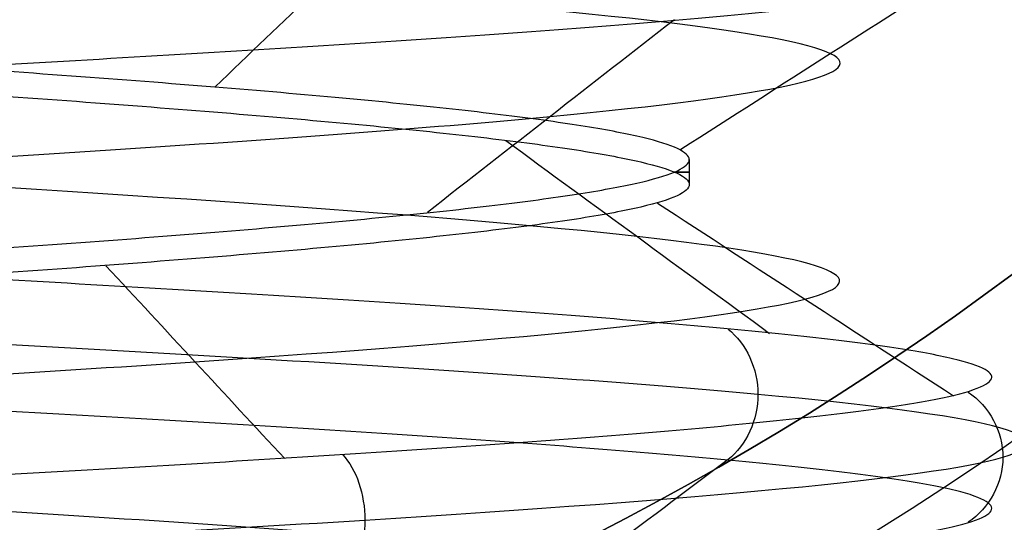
# Model space of a CAD drawing. Header units: centimetres. Extents: x -2.4 to 2.4, y -10.6 to 3.6.
# Tile 40 of 56: x 0.1111 to 0.2565, y -0.2818 to -0.2075. Entities that reach past the tile are written whole.
import ezdxf

# ---------------------------------------------------------------- set-up
doc = ezdxf.new("R2010")
doc.units = ezdxf.units.CM
doc.layers.add('Default', color=7, linetype='Continuous', true_color=0x000000)

msp = doc.modelspace()

# ---------------------------------------------------------------- linework, layer by layer
at = {"layer": 'Default'}
msp.add_line((0.2099999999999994, -0.228162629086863, 12.8), (0.2099999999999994, -0.2318373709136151, 12.8), dxfattribs=at)
at = {"layer": 'Default', "extrusion": (0, 0, -1)}
for centre, radius, start, end in [((4.288504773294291e-16, 4.288504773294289e-16), 2.149999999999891, 315, 135), ((-1.256073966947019e-16, -2.144252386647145e-16, -0.18), 1.899999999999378, 315, 135), ((-8.881784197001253e-17, 8.881784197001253e-17, -0.5), 1.749999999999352, 45.00000000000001, 225), ((0, 0.05, -13.68), 1.74, 90.00000000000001, 270), ((0, 0.04999999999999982, -13.7), 1.72, 90.00000000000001, 270), ((0, 0.05, -12.451744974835), 1.566764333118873, 90, 251.9193094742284), ((-2.564176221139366e-15, -2.564176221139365e-15, -0.45), 2.240000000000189, 134.9999999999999, 315.0000000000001), ((0, 0.05, -10.9), 1.525, 90, 270), ((0, 0.05, -11.37), 1.525, 90.00000000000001, 270), ((0, 0.05, -11.41), 1.530287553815, 179.7200707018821, 83.95881870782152), ((-3.03243080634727e-16, -1.256073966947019e-16), 2.149999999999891, 135, 315), ((-3.03243080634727e-16, -1.256073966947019e-16, -0.18), 2.149999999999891, 135, 315), ((2.254026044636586e-09, 0.05000001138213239, -13.5), 1.433589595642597, 90.4311542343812, 250.0783542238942), ((0, 0.05, -9.822057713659), 1.355, 90, 270), ((-2.19646523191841e-13, -2.19735341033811e-13), 1.400000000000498, 96.40271283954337, 353.5972871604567), ((-2.19646523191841e-13, -2.19468887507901e-13, -1), 1.400000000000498, 96.40271283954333, 353.5972871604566), ((-3.552713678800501e-16, 0.05000000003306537, -11.4), 1.3488350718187, 96.81251619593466, 359.6984182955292), ((0, 0.05, -11.42), 1.328835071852, 96.86351363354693, 359.6984182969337), ((-1.25607396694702e-16, -3.920609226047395e-16, -0.18), 1.899999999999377, 135, 315), ((8.881784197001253e-17, -8.881784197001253e-17, -0.5), 1.749999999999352, 225, 45), ((0, 0.1, -11.7), 0.4306862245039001, 90, 269.9999999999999), ((1.776356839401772e-16, 0.04999999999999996, -11.38), 1.515, 179.9999999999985, 359.9999999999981), ((0, 0.05, -11.275), 1.515, 180, 0), ((-8.881784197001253e-17, 0.05, -10.94414213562), 1.390857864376, 180, 0), ((-1.776356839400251e-16, 0.05, -11.13), 1.385, 180, 0), ((0, 0.05, -11.044142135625), 1.385, 180, 0), ((3.496758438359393e-13, 0.05, -11.56), 1.352903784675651, 180, 359.9999999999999), ((0, 0.05, -11.55652703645), 1.352599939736, 180, 0), ((8.881784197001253e-17, 0.05, -9.9), 1.334004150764, 180, 0), ((8.881784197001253e-17, 0.05, -11.58), 1.332903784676, 180, 0), ((0, 0.05, -11.58), 1.332903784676, 180, 359.9999999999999), ((0, 0.05, -10.03737387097), 1.27, 180, 0), ((8.881784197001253e-17, 0.05, -10.41), 1.27, 180, 0), ((0, 0.05, -10.45), 1.23, 180, 0), ((0, 0.05, -11.76), 1.23, 180, 0), ((0, 0.05, -11.68), 1.23, 180, 0), ((8.881784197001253e-17, 0.05, -11.78), 1.21, 180, 0), ((0, 0.05, -11.97), 1.146900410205, 180, 0), ((0, 0.05, -11.97), 1.146900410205, 180, 359.9999999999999), ((0, 0.05, -11.95711990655), 1.110093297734, 180, 0), ((0, 0.05, -10.45), 1.09501037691, 180, 359.9999999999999), ((2.385797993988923e-29, 0.04999999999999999, -11.78), 1.07164019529, 180, 359.9999999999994), ((0, 0.05, -11.78), 1.07164019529, 180, 359.9999999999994), ((0, 0.05, -11.78), 1.056402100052, 180, 359.9999999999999), ((0, 0.05, -11.8), 1.05164019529, 180, 359.9999999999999), ((0, 0.05, -11.76711990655), 1.037712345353, 180, 0), ((0, 0.05, -10.64190116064), 0.9901536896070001, 180, 0), ((0, 0.05, -11.21), 0.96, 180, 0), ((0, 0.05, -11.01145561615), 0.96, 180, 0), ((0, 0.05, -11.25), 0.9199999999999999, 180, 0), ((0, 0.05, -11.3657601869), 0.8848134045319, 180, 0), ((8.881784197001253e-17, 0.05, -11.34), 0.8474338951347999, 180, 0), ((0, 0.05, -11.34), 0.8474338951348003, 180, 0), ((8.881784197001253e-17, 0.05, -11.34), 0.8349999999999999, 180, 0), ((0, 0.05, -11.305), 0.835, 180, 0), ((-1.776356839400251e-16, -3.51976454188e-15, -11.37), 1.735, 180, 0), ((7.8133318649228e-33, -3.529390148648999e-15, -11.4), 1.705, 180, 0), ((-8.996141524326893e-31, -1.577721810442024e-31, -0.4), 1.705, 180.0000000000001, 5.301865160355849e-30), ((-6.457299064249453e-34, -1.844908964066e-15, -6.15), 1.55, 180, 0), ((-6.368046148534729e-18, 3.004263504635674e-14, -8.4), 1.350000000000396, 184.6843722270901, 355.31562777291), ((1.819441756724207e-18, 2.968736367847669e-14, -9.200000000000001), 1.350000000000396, 184.68437222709, 355.31562777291), ((1.169797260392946e-16, -5.027089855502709e-14, -9.208327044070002), 1.345192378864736, 190.2697526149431, 349.7302473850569)]:
    msp.add_arc(centre, radius, start, end, dxfattribs=at)
at = {"layer": 'Default'}
for centre, radius, start, end in [((-1.753237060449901e-15, 1.930872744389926e-15, 0.45), 2.240000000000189, 44.99999999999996, 225.0000000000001), ((-1.79529310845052e-15, 1.884110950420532e-15), 2.240000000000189, 44.99999999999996, 225.0000000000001), ((0, 0, 0.225), 2.24, 45, 225), ((-3.400326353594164e-16, 3.400326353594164e-16, 0.5), 2.190000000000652, 45.00000000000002, 225), ((-1.256073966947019e-16, 3.03243080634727e-16, 0.18), 2.149999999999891, 45.00000000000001, 225), ((0, 0, 0.09000000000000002), 2.15, 45, 225), ((-3.920609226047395e-16, 1.25607396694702e-16), 1.899999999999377, 45.00000000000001, 225), ((0, 0, 0.09000000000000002), 1.9, 45, 225), ((0, 0.05, 12.59), 1.74, 279.2608117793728, 89.99999999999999), ((8.881784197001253e-17, 8.881784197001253e-17, 0.4), 1.749999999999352, 315, 135), ((0, 0, 0.4500000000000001), 1.75, 315, 135), ((-7.006492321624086e-47, 0.05, 11.4), 1.555, 270, 90), ((2.616204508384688e-15, -2.438568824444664e-15), 2.240000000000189, 224.9999999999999, 45.00000000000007), ((0, 0, 0.225), 2.24, 225, 44.99999999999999), ((4.440892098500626e-16, 0.04999999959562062, 13.40348994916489), 1.533528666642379, 289.9216458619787, 89.56884585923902), ((0, 0.05, 11.135), 1.525, 270, 89.99999999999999), ((-5.329070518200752e-16, 0.04999999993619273, 11.4), 1.520287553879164, 96.04118129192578, 0.279929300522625), ((3.400326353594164e-16, -3.400326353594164e-16, 0.5), 2.190000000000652, 225, 45.00000000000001), ((0, 0, 0.09000000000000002), 2.15, 225, 44.99999999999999), ((3.982647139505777e-15, -3.982647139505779e-15, 1), 1.520000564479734, 45.00000000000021, 224.9999999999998), ((0, 0.05, 9.9), 1.4, 270, 90), ((0, 0.05, 8.1110288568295), 1.355, 269.9999984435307, 89.99999999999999), ((1.776356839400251e-16, 0.0499999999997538, 6.4), 1.355000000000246, 341.8000861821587, 90.00000000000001), ((0, 0, 0.4999999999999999), 1.4, 186.4027128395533, 83.59728716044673), ((-2.144252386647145e-16, 1.256073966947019e-16), 1.899999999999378, 225, 45), ((0, 0, 0.09000000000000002), 1.9, 225, 44.99999999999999), ((-8.881784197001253e-17, -8.881784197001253e-17, 0.4), 1.749999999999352, 135, 315), ((0, 0, 0.4500000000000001), 1.75, 135, 315), ((3.920609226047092e-16, -3.920609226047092e-16, 1), 1.520000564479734, 225, 44.99999999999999), ((0, 0.1, 11.71930201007), 0.4506740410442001, 270, 90), ((0, 0.1, 11.7), 0.4306862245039, 270, 90), ((0, 0.05, 11.41372291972), 1.529568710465, 180, 0), ((8.881784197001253e-17, 0.05, 11.17), 1.515, 180, 0), ((8.881784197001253e-17, 0.05, 11.4), 1.495, 180, 0), ((8.881784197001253e-17, 0.05, 11.15), 1.495, 180, 0), ((0, 0.05, 11.15), 1.405, 180, 0), ((0, 0.05, 10.95828427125), 1.385, 180, 0), ((0, 0.05, 11.42347296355), 1.329138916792, 180.3015817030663, 0), ((0, 0.05, 9.913159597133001), 1.315210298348, 180, 0), ((0, 0.05, 10.223686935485), 1.27, 180, 0), ((0, 0.05, 11.58), 1.25, 180, 0), ((-1.824155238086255e-28, 0.04999999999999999, 11.6), 1.23, 180.0000000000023, 1.863727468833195e-12), ((0, 0.05, 10.45), 1.23, 180, 0), ((-8.881784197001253e-17, 0.05, 11.96432840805), 1.16085378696, 180, 0), ((0, 0.05, 11.97), 1.128783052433, 180, 0), ((0, 0.05, 10.45), 1.09501037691, 180, 0), ((0, 0.05, 11.78), 1.056402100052, 180, 0), ((-1.776356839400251e-16, 0.05, 11.80711990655), 1.052950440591, 180, 0), ((8.881784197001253e-17, 0.05, 10.48289899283), 1.048025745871, 180, 0), ((0, 0.05, 10.8129112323), 0.96, 180, 0), ((0, 0.05, 11.25), 0.8550000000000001, 180, 0), ((-1.776356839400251e-16, 0.05, 11.27), 0.8350000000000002, 180, 0), ((0, 0.05, 10.855), 1.48, 270, 0), ((0, 0, 0.43), 1.735, 180, 0), ((0, 0, 5.900000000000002), 1.735, 180, 0), ((0, 0, 0.4), 1.705, 180, 359.9999999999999), ((0, 0, 3.56000028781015), 1.55, 180, 0), ((1.229683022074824e-13, 1.06581410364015e-15, 0.9700005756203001), 1.549999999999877, 224.9999999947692, 359.9999999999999), ((1.776356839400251e-16, 0.04999999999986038, 11.5), 1.59999999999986, 270, 356.4166783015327), ((-7.105427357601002e-16, 0.05000000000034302, 11.5), 1.740000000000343, 270, 356.7053237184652), ((6.467908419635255e-17, -5.297984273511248e-14, 8.39167295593), 1.345192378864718, 190.2697526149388, 349.7302473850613)]:
    msp.add_arc(centre, radius, start, end, dxfattribs=at)
at = {"layer": 'Default', "extrusion": (0, -1, 0)}
msp.add_arc((0, 12.8, 0.23), 0.2099999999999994, 351.7318308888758, 8.268169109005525, dxfattribs=at)
at = {"layer": 'Default'}
msp.add_rational_spline([(1.374028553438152, 0.04999999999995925, 11.70832327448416), (1.374028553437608, -0.7592212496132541, 11.70832327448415), (0.8005436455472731, -1.324028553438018, 11.70832327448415), (1.321283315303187e-15, -1.324028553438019, 11.70832327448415), (-0.8005436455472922, -1.324028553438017, 11.70832327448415), (-1.37402855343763, -0.7592212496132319, 11.70832327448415), (-1.374028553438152, 0.04999999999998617, 11.70832327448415)], [1.15675898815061, 0.9380307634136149, 0.9481986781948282, 1.18726273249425, 0.9481986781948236, 0.9380307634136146, 1.156758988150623], degree=3, knots=[1.204921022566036, 1.204921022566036, 1.204921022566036, 1.204921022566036, 28.32963404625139, 28.32963404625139, 28.32963404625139, 55.45434706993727, 55.45434706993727, 55.45434706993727, 55.45434706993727], dxfattribs=at)
for points in [[(0.2088024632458, -0.3183714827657, 12.20348993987), (0.211146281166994, -0.3172016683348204, 12.20348858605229), (0.2160390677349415, -0.3146875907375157, 12.20288744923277), (0.2240358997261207, -0.3103469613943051, 12.20085437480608), (0.232515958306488, -0.3054793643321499, 12.1976503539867), (0.2416481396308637, -0.2999506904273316, 12.19369181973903), (0.2514601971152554, -0.2936829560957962, 12.18924255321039), (0.2624573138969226, -0.2862875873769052, 12.18512216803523), (0.2747664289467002, -0.2774767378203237, 12.18115225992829), (0.2875737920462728, -0.2676701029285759, 12.17743088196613), (0.3017661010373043, -0.2560733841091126, 12.1756445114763), (0.3167121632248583, -0.2428879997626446, 12.17636313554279), (0.330563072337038, -0.22967502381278, 12.17926254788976), (0.3431641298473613, -0.2168094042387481, 12.18499095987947), (0.3544594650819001, -0.2045231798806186, 12.19297017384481), (0.3645383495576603, -0.1929167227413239, 12.20305419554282), (0.3729498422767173, -0.1827415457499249, 12.2143788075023), (0.3793475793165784, -0.1747082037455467, 12.22519324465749), (0.3843162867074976, -0.1683074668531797, 12.23520306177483), (0.3884693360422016, -0.1628536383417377, 12.24486629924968), (0.3922379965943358, -0.1578315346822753, 12.25490596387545), (0.3957306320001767, -0.1531240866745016, 12.265538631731), (0.3988757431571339, -0.1488588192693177, 12.2765094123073), (0.4016818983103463, -0.1450457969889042, 12.28762419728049), (0.4041067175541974, -0.1417625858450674, 12.29849767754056), (0.4061440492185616, -0.1390374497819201, 12.30889145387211), (0.4078494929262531, -0.1367907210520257, 12.31861333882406), (0.40932157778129, -0.1348943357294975, 12.32799173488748), (0.4106277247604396, -0.1332675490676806, 12.33738725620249), (0.4117799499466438, -0.1318974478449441, 12.34680167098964), (0.4127852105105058, -0.1307766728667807, 12.3562094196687), (0.4136612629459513, -0.1298923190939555, 12.36579856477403), (0.4144062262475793, -0.1292593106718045, 12.3756706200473), (0.4150056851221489, -0.1289036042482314, 12.38577552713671), (0.4153036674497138, -0.1288770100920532, 12.39288211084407), (0.4154218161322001, -0.1289251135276, 12.396510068)], [(-0.1991160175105, -0.4517295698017, 12.95878972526), (-0.1925005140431, -0.4511991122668, 12.96708530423), (-0.1782313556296, -0.4501381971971, 12.98284850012), (-0.15404696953, -0.4485468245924, 13.00364066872), (-0.1274592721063, -0.4469554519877, 13.02125578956), (-0.09888305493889, -0.445364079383, 13.03541905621), (-0.06876414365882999, -0.4437727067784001, 13.04590950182), (-0.03757242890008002, -0.4421813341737, 13.05256346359), (-0.005794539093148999, -0.440589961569, 13.0552771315), (0.02607375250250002, -0.4389985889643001, 13.05400816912), (0.05753526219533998, -0.4374072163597, 13.04877637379), (0.08809915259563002, -0.435815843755, 13.03966336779), (0.1172885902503, -0.4342244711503, 13.026811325), (0.1446481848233, -0.4326330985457, 13.01042075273), (0.1697510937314, -0.431041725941, 12.99074736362), (0.192205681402, -0.4294503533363, 12.96809808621), (0.2116616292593, -0.4278589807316, 12.94282627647), (0.2278154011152, -0.426267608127, 12.91532620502), (0.2404149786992, -0.4246762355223, 12.88602690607), (0.2492637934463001, -0.4230848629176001, 12.8553854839), (0.2542237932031, -0.4214934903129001, 12.82387998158), (0.2552175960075, -0.4199021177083, 12.79200192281), (0.2522296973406, -0.4183107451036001, 12.76024864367), (0.2453067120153, -0.4167193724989, 12.7291155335), (0.2345566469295, -0.4151279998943, 12.69908830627), (0.2201472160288, -0.4135366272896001, 12.67063542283), (0.2023032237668, -0.4119452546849, 12.6442007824), (0.1813030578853, -0.4103538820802, 12.62019679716), (0.1574743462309, -0.4087625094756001, 12.59899795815), (0.1311888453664, -0.4071711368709, 12.58093499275), (0.1028566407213, -0.4055797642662, 12.56628970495), (0.07291974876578, -0.4039883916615, 12.55529057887), (0.04184522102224, -0.4023970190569, 12.54810921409), (0.01011785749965, -0.4008056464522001, 12.54485764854), (-0.02176735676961, -0.3992142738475, 12.54558661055), (-0.05331297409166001, -0.3976229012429, 12.55028472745), (-0.08402684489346, -0.3960315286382, 12.55887870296), (-0.1134297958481, -0.3944401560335, 12.57123446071), (-0.1410631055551, -0.3928487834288, 12.58715923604), (-0.1664956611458, -0.3912574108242, 12.60640458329), (-0.189330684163, -0.3896660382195, 12.6286702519), (-0.2092119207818, -0.3880746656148, 12.65360887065), (-0.225829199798, -0.3864832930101, 12.68083136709), (-0.2389232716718, -0.3848919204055, 12.70991303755), (-0.2482898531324, -0.3833005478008, 12.74040017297), (-0.2537828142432, -0.3817091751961, 12.77181713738), (-0.2553164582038, -0.3801178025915, 12.80367378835), (-0.2528668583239, -0.3785264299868, 12.8354731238), (-0.2464722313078, -0.3769350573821, 12.86671903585), (-0.2362323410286, -0.3753436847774, 12.89692405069), (-0.2223069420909, -0.3737523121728, 12.92561693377), (-0.2049132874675, -0.3721609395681, 12.95235004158), (-0.1843227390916, -0.3705695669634, 12.9767063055), (-0.160856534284, -0.3689781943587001, 12.99830573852), (-0.1348807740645, -0.3673868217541, 13.01681136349), (-0.1068007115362, -0.3657954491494, 13.03193447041), (-0.0770544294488, -0.3642040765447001, 13.04343912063), (-0.04610600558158, -0.3626127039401, 13.05114582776), (-0.01443827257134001, -0.3610213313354, 13.0549343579), (0.01745471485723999, -0.3594299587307, 13.05474560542), (0.04907538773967, -0.3578385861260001, 13.05058251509), (0.07993042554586, -0.3562472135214, 13.04251003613), (0.1095384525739, -0.3546558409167, 13.03065410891), (0.1374375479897, -0.353064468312, 13.01519970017), (0.1631924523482, -0.3514730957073, 12.99638791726), (0.1864013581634, -0.3498817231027, 12.97451224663), (0.2067021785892, -0.348290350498, 12.94991397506), (0.2237781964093, -0.3466989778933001, 12.92297686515), (0.2373630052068, -0.3451076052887, 12.89412116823), (0.2472446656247, -0.343516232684, 12.86379706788), (0.253269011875, -0.3419248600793, 12.83247765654), (0.2553420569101, -0.3403334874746, 12.80065155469), (0.253431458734, -0.3387421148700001, 12.76881528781), (0.2475670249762, -0.3371507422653, 12.73746553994), (0.2378402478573, -0.3355593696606, 12.70709140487), (0.2244028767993, -0.3339679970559, 12.67816675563), (0.2074645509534, -0.3323766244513, 12.65114285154), (0.1872895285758, -0.3307852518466, 12.62644129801), (0.1641925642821, -0.3291938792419, 12.60444746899), (0.1385339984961, -0.3276025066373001, 12.58550449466), (0.110714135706, -0.3260111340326, 12.56990790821), (0.08116699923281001, -0.3244197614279, 12.55790103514), (0.05035355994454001, -0.3228283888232, 12.54967119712), (0.01875454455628, -0.3212370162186, 12.54534678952), (-0.01313706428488, -0.3196456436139, 12.54499527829), (-0.04482371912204, -0.3180542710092, 12.54862214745), (-0.07581107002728, -0.3164628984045, 12.55617081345), (-0.1056156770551, -0.3148715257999, 12.56752350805), (-0.1337725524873, -0.3132801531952, 12.58250311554), (-0.1598424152, -0.3116887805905, 12.60087593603), (-0.1834185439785, -0.3100974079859, 12.62235533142), (-0.2041331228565, -0.3085060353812, 12.64660619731), (-0.2216629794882, -0.3069146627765, 12.67325019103), (-0.2357346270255, -0.3053232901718, 12.70187163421), (-0.2461285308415, -0.3037319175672, 12.73202399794), (-0.2526825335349, -0.3021405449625, 12.76323686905), (-0.2552943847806, -0.3005491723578, 12.79502328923), (-0.2539233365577, -0.2989577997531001, 12.82688735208), (-0.2485907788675, -0.2973664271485, 12.8583319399), (-0.239379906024, -0.2957750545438, 12.8888664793), (-0.2264344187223, -0.2941836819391, 12.91801459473), (-0.2099562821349, -0.2925923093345, 12.94532154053), (-0.1902025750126, -0.2910009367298, 12.97036129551), (-0.1674814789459, -0.2894095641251, 12.99274320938), (-0.1421474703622, -0.2878181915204, 13.01211809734), (-0.1145957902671, -0.2862268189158, 13.02818368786), (-0.08525627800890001, -0.2846354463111, 13.04068933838), (-0.05458666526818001, -0.2830440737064, 13.04943994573), (-0.02306543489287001, -0.2814527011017, 13.0542989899), (0.008815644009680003, -0.2798613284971, 13.05519066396), (0.04055918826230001, -0.2782699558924, 13.05210105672), (0.07166996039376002, -0.2766785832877, 13.04507836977), (0.101662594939, -0.2750872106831, 13.03423216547), (0.1300691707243, -0.2734958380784, 13.01973165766), (0.1564465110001, -0.2719044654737, 13.0018030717), (0.1803830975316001, -0.270313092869, 12.98072611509), (0.2015054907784, -0.2687217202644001, 12.95682961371), (0.2194841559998, -0.2671303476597, 12.93048638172), (0.2340386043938, -0.265538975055, 12.90210740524), (0.2449417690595, -0.2639476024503, 12.87213543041), (0.2520235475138, -0.2623562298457, 12.84103805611), (0.255173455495, -0.260764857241, 12.80930043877), (0.2543423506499, -0.2591734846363, 12.7774177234), (0.2495431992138, -0.2575821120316, 12.74588731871), (0.2408508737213, -0.255990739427, 12.71520113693), (0.2284009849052, -0.2543993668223, 12.68583791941), (0.2123877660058, -0.2528079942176, 12.65825576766), (0.1930610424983, -0.251216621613, 12.63288499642), (0.1707223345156, -0.2496252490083, 12.61012142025), (0.145720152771, -0.2480338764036, 12.5903201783), (0.1184445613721, -0.2464425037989, 12.57379019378), (0.08932109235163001, -0.2448511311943, 12.56078935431), (0.05880410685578, -0.2432597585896, 12.55152048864), (0.02736970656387, -0.2416683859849, 12.54612820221), (-0.004491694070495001, -0.2400770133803, 12.54469662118), (-0.03628301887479, -0.2384856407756, 12.54724807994), (-0.06750828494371, -0.2368942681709, 12.55374277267), (-0.09768034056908, -0.2353028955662, 12.56407937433), (-0.1263284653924, -0.2337115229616, 12.57809662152), (-0.1530057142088, -0.2321201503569, 12.59557582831), (-0.1772958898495, -0.2305287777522, 12.61624429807), (-0.1988200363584, -0.2289374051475, 12.63977957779), (-0.217242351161, -0.2273460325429, 12.66581448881), (-0.2322754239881, -0.2257546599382, 12.69394285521), (-0.2436847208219, -0.2241632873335, 12.72372584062), (-0.2512922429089, -0.2225719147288, 12.75469879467), (-0.2549793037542, -0.2209805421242, 12.78637850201), (-0.2546883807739, -0.2193891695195, 12.8182707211), (-0.2504240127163, -0.2177977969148, 12.84987789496), (-0.2422527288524, -0.2162064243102, 12.88070691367), (-0.2303020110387, -0.2146150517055, 12.91027680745), (-0.2147583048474, -0.2130236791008, 12.9381262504), (-0.1958641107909, -0.2114323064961, 12.9638207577), (-0.1739142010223, -0.2098409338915, 12.98695946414), (-0.1492510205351, -0.2082495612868, 13.00718137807), (-0.1222593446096, -0.2066581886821, 13.02417101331), (-0.09336027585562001, -0.2050668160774, 13.0376633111), (-0.06300467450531, -0.2034754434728, 13.04744777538), (-0.03166612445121, -0.2018840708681, 13.05337175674), (0.0001664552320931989, -0.2002926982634, 13.05534283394), (0.03199643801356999, -0.1987013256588, 13.0533302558), (0.06332723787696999, -0.1971099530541, 13.04736542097), (0.09367005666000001, -0.1955185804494, 13.03754138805), (0.1225515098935, -0.1939272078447, 13.02401142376), (0.1495210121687, -0.1923358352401, 13.00698661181), (0.1741578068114, -0.1907444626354, 12.98673255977), (0.1960775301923, -0.1891530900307, 12.96356525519), (0.2149382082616, -0.187561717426, 12.93784613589), (0.2304455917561, -0.1859703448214, 12.90997645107), (0.242357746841, -0.1843789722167, 12.88039100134), (0.2504888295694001, -0.182787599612, 12.8495513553), (0.2547119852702, -0.1811962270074, 12.81793864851), (0.2549613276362, -0.1796048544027, 12.78604607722), (0.2512329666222, -0.178013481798, 12.75437120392), (0.2435850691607, -0.1764221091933, 12.72340819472), (0.2321369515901, -0.1748307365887, 12.69364010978), (0.2170672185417, -0.173239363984, 12.66553136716), (0.1986109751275, -0.1716479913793, 12.63952049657), (0.177056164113, -0.1700566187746, 12.61601330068), (0.1527390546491, -0.16846524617, 12.5953765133), (0.134939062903, -0.1674043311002, 12.58374691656), (0.1257113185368, -0.1668738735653, 12.57850952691)], [(-0.1991160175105, -0.4711275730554, 12.95878972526), (-0.192517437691, -0.4705984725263, 12.96706408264), (-0.178287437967, -0.4695402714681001, 12.98278907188), (-0.1541751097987, -0.4679529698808, 13.00353941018), (-0.1276697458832, -0.4663656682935, 13.02113048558), (-0.09918274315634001, -0.4647783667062, 13.03528926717), (-0.06915626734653, -0.4631910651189, 13.04579598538), (-0.03805637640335, -0.4616037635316, 13.05248756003), (-0.006365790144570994, -0.4600164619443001, 13.05526012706), (0.02542360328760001, -0.458429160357, 13.05407065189), (0.05681838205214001, -0.4568418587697, 13.04893759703), (0.0873312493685, -0.4552545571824, 13.03994063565), (0.1164885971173, -0.4536672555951, 13.02721941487), (0.1438378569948, -0.4520799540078, 13.01097138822), (0.1689545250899, -0.4504926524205, 12.99144875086), (0.1914487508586, -0.4489053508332, 12.96895452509), (0.2109713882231, -0.4473180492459, 12.94383785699), (0.2272194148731, -0.4457307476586, 12.91648859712), (0.2399406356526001, -0.4441434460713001, 12.88733124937), (0.2489375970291, -0.442556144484, 12.85681838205), (0.2540706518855, -0.4409688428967, 12.82542360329), (0.2552601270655, -0.4393815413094, 12.79363420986), (0.2524875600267, -0.4377942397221, 12.76194362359), (0.2457959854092, -0.4362069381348, 12.73084373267), (0.2352892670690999, -0.4346196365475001, 12.70081725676), (0.2211304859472, -0.4330323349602, 12.67233025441), (0.2035394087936, -0.4314450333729, 12.6458248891), (0.1827890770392, -0.4298577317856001, 12.62171256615), (0.1592015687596, -0.4282704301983, 12.60036754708), (0.1331429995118, -0.4266831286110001, 12.58212114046), (0.1050178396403, -0.4250958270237, 12.56725655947), (0.07526263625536, -0.4235085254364, 12.55600452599), (0.04433923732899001, -0.4219212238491, 12.54853968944), (0.01272762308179, -0.4203339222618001, 12.54497791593), (-0.01908154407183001, -0.4187466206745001, 12.54537448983), (-0.05059453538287, -0.4171593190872, 12.54972325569), (-0.08132221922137, -0.4155720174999, 12.55795671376), (-0.1107876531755, -0.4139847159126, 12.56994706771), (-0.1385334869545, -0.4123974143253, 12.58550820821), (-0.1641290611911, -0.4108101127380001, 12.60439860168), (-0.1871770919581, -0.4092228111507, 12.62632503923), (-0.2073198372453, -0.4076355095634, 12.65094718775), (-0.2242446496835, -0.4060482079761, 12.67788287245), (-0.2376888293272, -0.4044609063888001, 12.70671400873), (-0.2474437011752, -0.4028736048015, 12.73699309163), (-0.2533578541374, -0.4012863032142, 12.76825014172), (-0.2553394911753, -0.3996990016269, 12.8), (-0.2533578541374, -0.3981117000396, 12.83174985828), (-0.2474437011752, -0.3965243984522, 12.86300690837), (-0.2376888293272, -0.3949370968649, 12.89328599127), (-0.2242446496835, -0.3933497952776, 12.92211712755), (-0.2073198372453, -0.3917624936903, 12.94905281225), (-0.1871770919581, -0.390175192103, 12.97367496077), (-0.1641290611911, -0.3885878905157, 12.99560139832), (-0.1385334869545, -0.3870005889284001, 13.01449179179), (-0.1107876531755, -0.3854132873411, 13.03005293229), (-0.08132221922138, -0.3838259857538, 13.04204328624), (-0.05059453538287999, -0.3822386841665, 13.05027674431), (-0.01908154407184, -0.3806513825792, 13.05462551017), (0.01272762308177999, -0.3790640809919, 13.05502208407), (0.04433923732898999, -0.3774767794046, 13.05146031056), (0.07526263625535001, -0.3758894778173, 13.04399547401), (0.1050178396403, -0.3743021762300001, 13.03274344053), (0.1331429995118, -0.3727148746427, 13.01787885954), (0.1592015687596, -0.3711275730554, 12.99963245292), (0.1827890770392, -0.3695402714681, 12.97828743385), (0.2035394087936, -0.3679529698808, 12.9541751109), (0.2211304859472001, -0.3663656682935, 12.92766974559), (0.2352892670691, -0.3647783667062, 12.89918274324), (0.2457959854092, -0.3631910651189, 12.86915626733), (0.2524875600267, -0.3616037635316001, 12.83805637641), (0.2552601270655, -0.3600164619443, 12.80636579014), (0.2540706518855, -0.358429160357, 12.77457639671), (0.2489375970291, -0.3568418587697, 12.74318161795), (0.2399406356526, -0.3552545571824, 12.71266875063), (0.2272194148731, -0.3536672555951, 12.68351140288), (0.2109713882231, -0.3520799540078, 12.65616214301), (0.1914487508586, -0.3504926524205, 12.63104547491), (0.1689545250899, -0.3489053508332, 12.60855124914), (0.1438378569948, -0.3473180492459, 12.58902861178), (0.1164885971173, -0.3457307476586, 12.57278058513), (0.08733124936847, -0.3441434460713, 12.56005936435), (0.05681838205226, -0.342556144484, 12.55106240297), (0.0254236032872, -0.3409688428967, 12.54592934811), (-0.006365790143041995, -0.3393815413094, 12.54473987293), (-0.03805637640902, -0.3377942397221, 12.54751243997), (-0.0691562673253, -0.3362069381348, 12.55420401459), (-0.09918274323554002, -0.3346196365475, 12.56471073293), (-0.1276697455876, -0.3330323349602, 12.57886951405), (-0.1541751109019, -0.3314450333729, 12.59646059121), (-0.1782874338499, -0.3298577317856, 12.61721092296), (-0.1996324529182, -0.3282704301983, 12.64079843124), (-0.2178788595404, -0.326683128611, 12.66685700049), (-0.2327434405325, -0.3250958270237, 12.69498216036), (-0.2439954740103, -0.3235085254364, 12.72473736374), (-0.2514603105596, -0.3219212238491, 12.75566076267), (-0.2550220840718, -0.3203339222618, 12.78727237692), (-0.2546255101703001, -0.3187466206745, 12.81908154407), (-0.2502767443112, -0.3171593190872, 12.85059453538), (-0.2420432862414, -0.3155720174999, 12.88132221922), (-0.230052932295, -0.3139847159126, 12.91078765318), (-0.2144917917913, -0.3123974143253, 12.93853348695), (-0.1956013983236, -0.310810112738, 12.96412906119), (-0.1736749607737, -0.3092228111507, 12.98717709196), (-0.1490528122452, -0.3076355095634, 13.00731983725), (-0.1221171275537, -0.3060482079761, 13.02424464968), (-0.09328599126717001, -0.3044609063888, 13.03768882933), (-0.06300690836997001, -0.3028736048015, 13.04744370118), (-0.03174985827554, -0.3012863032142, 13.05335785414), (0, -0.2996990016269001, 13.05533949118), (0.03174985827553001, -0.2981117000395, 13.05335785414), (0.06300690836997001, -0.2965243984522, 13.04744370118), (0.09328599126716, -0.2949370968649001, 13.03768882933), (0.1221171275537, -0.2933497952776, 13.02424464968), (0.1490528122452, -0.2917624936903, 13.00731983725), (0.1736749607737, -0.290175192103, 12.98717709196), (0.1956013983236, -0.2885878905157, 12.96412906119), (0.2144917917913, -0.2870005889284, 12.93853348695), (0.230052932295, -0.2854132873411, 12.91078765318), (0.2420432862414, -0.2838259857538, 12.88132221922), (0.2502767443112, -0.2822386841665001, 12.85059453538), (0.2546255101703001, -0.2806513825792, 12.81908154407), (0.2550220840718, -0.2790640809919, 12.78727237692), (0.2514603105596, -0.2774767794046, 12.75566076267), (0.2439954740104, -0.2758894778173, 12.72473736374), (0.2327434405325, -0.27430217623, 12.69498216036), (0.2178788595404, -0.2727148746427, 12.66685700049), (0.1996324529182, -0.2711275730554, 12.64079843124), (0.1782874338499, -0.2695402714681, 12.61721092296), (0.1541751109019, -0.2679529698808, 12.59646059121), (0.1276697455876, -0.2663656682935, 12.57886951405), (0.09918274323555, -0.2647783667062, 12.56471073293), (0.06915626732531, -0.2631910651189, 12.55420401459), (0.03805637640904, -0.2616037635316, 12.54751243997), (0.006365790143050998, -0.2600164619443, 12.54473987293), (-0.02542360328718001, -0.258429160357, 12.54592934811), (-0.05681838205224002, -0.2568418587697, 12.55106240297), (-0.08733124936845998, -0.2552545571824, 12.56005936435), (-0.1164885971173, -0.2536672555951, 12.57278058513), (-0.1438378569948, -0.2520799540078, 12.58902861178), (-0.1689545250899, -0.2504926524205, 12.60855124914), (-0.1914487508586, -0.2489053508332, 12.63104547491), (-0.2109713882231, -0.2473180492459, 12.65616214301), (-0.2272194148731, -0.2457307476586, 12.68351140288), (-0.2399406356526, -0.2441434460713, 12.71266875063), (-0.2489375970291, -0.242556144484, 12.74318161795), (-0.2540706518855, -0.2409688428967, 12.77457639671), (-0.2552601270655, -0.2393815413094, 12.80636579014), (-0.2524875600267, -0.2377942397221, 12.83805637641), (-0.2457959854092, -0.2362069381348, 12.86915626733), (-0.2352892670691, -0.2346196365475, 12.89918274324), (-0.2211304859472, -0.2330323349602, 12.92766974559), (-0.2035394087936, -0.2314450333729, 12.9541751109), (-0.1827890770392, -0.2298577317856, 12.97828743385), (-0.1592015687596, -0.2282704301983, 12.99963245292), (-0.1331429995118, -0.226683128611, 13.01787885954), (-0.1050178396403, -0.2250958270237, 13.03274344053), (-0.07526263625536, -0.2235085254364, 13.04399547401), (-0.04433923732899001, -0.2219212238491, 13.05146031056), (-0.01272762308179, -0.2203339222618, 13.05502208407), (0.01908154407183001, -0.2187466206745, 13.05462551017), (0.05059453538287, -0.2171593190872, 13.05027674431), (0.08132221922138, -0.2155720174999, 13.04204328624), (0.1107876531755, -0.2139847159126, 13.03005293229), (0.1385334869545, -0.2123974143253, 13.01449179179), (0.1641290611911, -0.210810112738, 12.99560139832), (0.1871770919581, -0.2092228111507, 12.97367496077), (0.2073198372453, -0.2076355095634, 12.94905281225), (0.2242446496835, -0.2060482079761, 12.92211712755), (0.2376888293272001, -0.2044609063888, 12.89328599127), (0.2474437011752, -0.2028736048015, 12.86300690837), (0.2533578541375, -0.2012863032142, 12.83174985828), (0.2553394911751, -0.1996990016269, 12.8), (0.253357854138, -0.1981117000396, 12.76825014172), (0.247443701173, -0.1965243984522, 12.73699309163), (0.2376888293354, -0.1949370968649, 12.70671400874), (0.2242446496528, -0.1933497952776, 12.67788287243), (0.2073198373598, -0.1917624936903, 12.65094718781), (0.187177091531, -0.190175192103, 12.62632503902), (0.1641290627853, -0.1885878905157, 12.60439860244), (0.1385334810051, -0.1870005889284, 12.58550820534), (0.1200362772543, -0.1859423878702, 12.57513412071), (0.1105010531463, -0.1854132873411, 12.5705421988)], [(0.1697858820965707, -0.1889068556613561, 12.61000951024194), (0.1598569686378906, -0.1983995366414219, 12.62111996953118), (0.1499280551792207, -0.2078922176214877, 12.63223042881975), (0.1399991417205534, -0.2173848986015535, 12.64334088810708)], [(0.2531991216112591, -0.1981925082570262, 12.77147131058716), (0.2383914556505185, -0.2076857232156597, 12.77313973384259), (0.2235837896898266, -0.2171789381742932, 12.77480815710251), (0.20877612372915, -0.2266721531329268, 12.77647658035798)], [(0.2078060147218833, -0.2074781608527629, 12.94744623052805), (0.1956523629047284, -0.2169719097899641, 12.93882275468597), (0.1834987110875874, -0.2264656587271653, 12.93019927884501), (0.171345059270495, -0.2359594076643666, 12.92157580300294)], [(0, -0.2118373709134, 12.59), (0.009167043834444, -0.2123931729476, 12.59), (0.0274997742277, -0.2135047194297, 12.59120389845), (0.05448487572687, -0.2151692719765, 12.59656868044), (0.08061572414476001, -0.2168388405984, 12.60543956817), (0.105282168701, -0.2185027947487, 12.61760505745), (0.1282135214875, -0.2201712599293, 12.63292389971), (0.1489152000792, -0.2218373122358, 12.65108338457), (0.1670674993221, -0.2235026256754, 12.67177529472), (0.1823953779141, -0.2251719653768, 12.694717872), (0.1945591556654, -0.2268356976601, 12.71938120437), (0.2034323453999, -0.2285056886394, 12.7455185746), (0.208796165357, -0.2301700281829, 12.77250028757), (0.210602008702, -0.2318377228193, 12.80000580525), (0.208795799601, -0.2335047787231, 12.82750078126), (0.2034309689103, -0.2351694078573, 12.85448710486), (0.1945580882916, -0.2368391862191, 12.88062091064), (0.1823943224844, -0.2385029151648, 12.90528416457), (0.1670652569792, -0.2401723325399, 12.92822748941), (0.1489146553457, -0.2418374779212, 12.94891721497), (0.1282101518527, -0.2435037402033, 12.96707870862), (0.1052811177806, -0.2451720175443, 12.98239547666), (0.08061334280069, -0.2468360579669, 12.99456143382), (0.05448430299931, -0.2485055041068, 13.00343139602), (0.0274993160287, -0.2501700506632, 13.00879616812), (0.009166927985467, -0.2512815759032, 13.01), (0, -0.2518373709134, 13.01)], [(0, -0.2481626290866, 13.01), (0.008979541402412, -0.2476181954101, 13.01), (0.02693752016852, -0.2465293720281, 13.00884494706), (0.05339154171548, -0.2448987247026, 13.00369591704), (0.07904316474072, -0.2432632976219, 12.99517810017), (0.1033114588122, -0.2416335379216, 12.98349091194), (0.1259596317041, -0.2399985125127, 12.96875106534), (0.146485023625, -0.2383674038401, 12.95127424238), (0.1646272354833, -0.2367349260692, 12.93130415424), (0.1800772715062, -0.2351007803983, 12.90915197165), (0.1925429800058, -0.2334704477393, 12.88526355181), (0.2018800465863, -0.2318345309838, 12.85989010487), (0.2078728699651, -0.2302049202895, 12.83363178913), (0.2104696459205, -0.2285694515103, 12.80672730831), (0.209602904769, -0.2269387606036, 12.7797901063), (0.2052984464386, -0.2253056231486, 12.75314428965), (0.1976141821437, -0.2236721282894, 12.72726382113), (0.1867064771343, -0.2220413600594, 12.70261719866), (0.1726927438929, -0.2204058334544, 12.67950308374), (0.1558986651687, -0.2187761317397, 12.65844481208), (0.1364833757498, -0.2171407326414, 12.63964112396), (0.1148838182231, -0.2155101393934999, 12.62352469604), (0.09920572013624, -0.2144213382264, 12.61469254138), (0.09111558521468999, -0.2138769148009, 12.61079653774)], [(0.1829293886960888, -0.2253484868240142, 12.69668208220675), (0.1959065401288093, -0.2348433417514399, 12.6893526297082), (0.2088836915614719, -0.2443381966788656, 12.68202317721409), (0.2218608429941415, -0.2538330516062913, 12.67469372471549)], [(0.2053216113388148, -0.2345922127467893, 12.84440158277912), (0.2198959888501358, -0.2440917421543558, 12.84755334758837), (0.2344703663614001, -0.2535912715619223, 12.85070511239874), (0.2490447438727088, -0.2630908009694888, 12.85385687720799)], [(1.323641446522, -0.2398246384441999, 8.39167295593), (1.314919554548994, -0.2796578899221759, 8.389108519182), (1.293874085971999, -0.3585405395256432, 8.383846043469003), (1.25179365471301, -0.4734860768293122, 8.375567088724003), (1.199444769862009, -0.5843125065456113, 8.366900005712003), (1.137408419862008, -0.6898167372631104, 8.357884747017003), (1.065956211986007, -0.7895010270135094, 8.348506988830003), (0.9859667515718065, -0.8821469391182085, 8.338826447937), (0.8977273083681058, -0.9674055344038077, 8.328822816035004), (0.802372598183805, -1.044179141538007, 8.318569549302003), (0.7002203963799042, -1.112206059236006, 8.308045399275), (0.5925900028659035, -1.170601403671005, 8.297331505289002), (0.4798631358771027, -1.219159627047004, 8.286410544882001), (0.3634338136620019, -1.257267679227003, 8.275363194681), (0.2438182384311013, -1.284761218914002, 8.264183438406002), (0.1224613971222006, -1.301305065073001, 8.252951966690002), (0.04081971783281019, -1.305000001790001, 8.245432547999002), (-3.961980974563e-08, -1.305, 8.241672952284)], [(2.95906893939e-08, -1.305, 9.358327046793), (0.0408199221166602, -1.30499999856, 9.354567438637), (0.1224617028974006, -1.301305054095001, 9.347048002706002), (0.2438190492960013, -1.284761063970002, 9.335816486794), (0.3634341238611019, -1.257267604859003, 9.324636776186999), (0.4798645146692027, -1.219159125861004, 9.313589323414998), (0.5925911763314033, -1.170600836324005, 9.302668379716), (0.7002220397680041, -1.112205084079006, 9.291954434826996), (0.802374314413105, -1.044177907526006, 9.281430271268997), (0.8977288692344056, -0.9674040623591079, 9.271177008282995), (0.9859661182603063, -0.8821475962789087, 9.261173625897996), (1.065956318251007, -0.7895007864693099, 9.251492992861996), (1.137406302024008, -0.6898199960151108, 9.242115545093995), (1.199444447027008, -0.5843130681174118, 9.233100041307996), (1.251791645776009, -0.4734908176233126, 9.224433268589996), (1.293874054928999, -0.3585410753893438, 9.216153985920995), (1.314919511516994, -0.2796580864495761, 9.21089149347), (1.323641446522, -0.2398246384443, 9.208327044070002)], [(0.1238686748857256, -0.243835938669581, 12.96963410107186), (0.132666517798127, -0.2533401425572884, 12.98168245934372), (0.1414643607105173, -0.2628443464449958, 12.99373081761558), (0.1502622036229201, -0.2723485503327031, 13.00577917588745)], [(0.2157470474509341, -0.272477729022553, 12.66443714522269), (0.2031242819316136, -0.2819750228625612, 12.67236855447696), (0.1905015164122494, -0.2914723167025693, 12.68029996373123), (0.1778787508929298, -0.3009696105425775, 12.68823137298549)]]:
    msp.add_open_spline(points, degree=3, dxfattribs=at)
for points, knots in [([(-0.2031374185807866, -0.4614318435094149, 12.96199696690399), (-0.188004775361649, -0.4602402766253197, 12.98104939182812), (-0.1241776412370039, -0.4559534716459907, 13.0420301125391), (0.03181052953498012, -0.4485714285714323, 13.08231309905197), (0.2118261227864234, -0.4392857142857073, 12.98929666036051), (0.284086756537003, -0.4300000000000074, 12.8000009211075), (0.211826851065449, -0.4207142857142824, 12.61069965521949), (0.0318076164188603, -0.4114285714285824, 12.51769979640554), (-0.164392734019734, -0.4021428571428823, 12.56831011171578), (-0.2769639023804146, -0.3928571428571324, 12.73678480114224), (-0.2486391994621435, -0.3835714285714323, 12.93741802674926), (-0.09382783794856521, -0.3742857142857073, 13.06814455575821), (0.1087152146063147, -0.3650000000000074, 13.06246174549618), (0.2559531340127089, -0.3557142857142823, 12.92326053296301), (0.2729836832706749, -0.3464285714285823, 12.72135475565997), (0.1511431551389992, -0.3371428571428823, 12.55945704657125), (-0.04758626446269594, -0.3278571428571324, 12.51992730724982), (-0.2221078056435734, -0.3185714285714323, 12.62287493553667), (-0.2836396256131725, -0.3092857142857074, 12.81592885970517), (-0.2008795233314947, -0.3000000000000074, 13.00087952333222), (-0.01592885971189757, -0.2907142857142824, 13.08363962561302), (0.1771250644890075, -0.2814285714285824, 13.0221078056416), (0.2800726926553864, -0.2721428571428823, 12.84758626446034), (0.2405429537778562, -0.2628571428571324, 12.64885684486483), (0.0786452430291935, -0.2535714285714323, 12.52701631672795), (-0.1232605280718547, -0.2442857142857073, 12.54404686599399), (-0.2624617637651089, -0.2350000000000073, 12.69128478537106), (-0.2681444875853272, -0.2257142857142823, 12.8938278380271), (-0.1374182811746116, -0.2164285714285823, 13.04863919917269), (0.0632161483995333, -0.2071428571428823, 13.07696390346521), (0.2316863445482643, -0.1978571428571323, 12.96439272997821), (0.282313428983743, -0.1885714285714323, 12.76819239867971), (0.208329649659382, -0.1811893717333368, 12.62507871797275), (0.1346746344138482, -0.176902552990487, 12.57642130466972), (0.1127322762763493, -0.1757109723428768, 12.5659075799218)], [1.259238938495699, 1.259238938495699, 1.259238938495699, 1.259238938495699, 2.047435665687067, 4.094871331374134, 6.142306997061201, 8.189742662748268, 10.23717832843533, 12.2846139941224, 14.33204965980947, 16.37948532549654, 18.4269209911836, 20.47435665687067, 22.52179232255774, 24.5692279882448, 26.61666365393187, 28.66409931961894, 30.71153498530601, 32.75897065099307, 34.80640631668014, 36.8538419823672, 38.90127764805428, 40.94871331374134, 42.9961489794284, 45.04358464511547, 47.09102031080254, 49.13845597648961, 51.18589164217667, 53.23332730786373, 55.28076297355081, 57.32819863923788, 59.37563430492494, 61.423069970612, 63.47050563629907, 64.25871146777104, 64.25871146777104, 64.25871146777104, 64.25871146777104]), ([(-0.181525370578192, -0.437500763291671, 12.94476693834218), (-0.1680436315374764, -0.4363128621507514, 12.9617395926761), (-0.111201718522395, -0.4320390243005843, 13.01608638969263), (0.0276459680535, -0.4246792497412, 13.052229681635), (0.1883039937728, -0.4154214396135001, 12.97005467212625), (0.253721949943, -0.4061636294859, 12.801882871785), (0.1908066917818, -0.3969058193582, 12.63275426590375), (0.031381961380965, -0.3876480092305, 12.548219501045), (-0.14391579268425, -0.3783901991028, 12.591034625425), (-0.2464211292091, -0.3691323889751, 12.73954421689), (-0.2242870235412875, -0.3598745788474, 12.91863223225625), (-0.0887088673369, -0.3506167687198, 13.037716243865), (0.09173810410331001, -0.3413589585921, 13.03656372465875), (0.2257840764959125, -0.3321011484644, 12.915757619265), (0.24562879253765, -0.3228433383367, 12.73640147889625), (0.14123482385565, -0.313585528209, 12.58921337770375), (-0.03459551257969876, -0.3043277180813, 12.54864084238), (-0.19292748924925, -0.2950699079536, 12.63520540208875), (-0.2536770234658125, -0.285812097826, 12.80512282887), (-0.1861170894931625, -0.2765542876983, 12.97244913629), (-0.02441940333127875, -0.2672964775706, 13.05255092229), (0.14962958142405, -0.2580386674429, 13.00491282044), (0.2479961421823, -0.2487808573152, 12.8536301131), (0.2209266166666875, -0.2395230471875, 12.67522137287), (0.082112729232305, -0.2302652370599, 12.55992547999), (-0.0982336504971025, -0.2210074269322, 12.56605892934), (-0.22889361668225, -0.2117496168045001, 12.690519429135), (-0.24377943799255, -0.2024918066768, 12.87035504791), (-0.1561208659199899, -0.1950065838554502, 12.98698568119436), (-0.08141019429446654, -0.1906072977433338, 13.01876608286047), (-0.05818894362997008, -0.1892939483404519, 13.02474486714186)], [1.231448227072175, 1.231448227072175, 1.231448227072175, 1.231448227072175, 2.002160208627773, 4.004320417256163, 6.006480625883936, 8.008640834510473, 10.01080104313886, 12.01296125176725, 14.01512146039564, 16.01728166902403, 18.01944187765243, 20.02160208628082, 22.0237622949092, 24.0259225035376, 26.02808271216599, 28.03024292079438, 30.03240312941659, 32.03456333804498, 34.03672354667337, 36.03888375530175, 38.04104396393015, 40.04320417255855, 42.04536438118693, 44.04752458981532, 46.04968479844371, 48.0518450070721, 50.0540052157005, 52.05616542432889, 54.05832563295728, 54.91042862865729, 54.91042862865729, 54.91042862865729, 54.91042862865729]), ([(-0.1815287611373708, -0.485362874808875, 12.94475956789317), (-0.1680054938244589, -0.4841712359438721, 12.96178632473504), (-0.1109681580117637, -0.4798843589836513, 13.01628099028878), (0.02842631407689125, -0.4725022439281, 13.05227875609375), (0.1892906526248, -0.4632165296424, 12.96915802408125), (0.2538637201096, -0.4539308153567, 12.80000082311), (0.1892913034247, -0.444645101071, 12.63083868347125), (0.02842371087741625, -0.4353593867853, 12.547732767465), (-0.14690354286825, -0.4260736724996, 12.592958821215), (-0.2474986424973, -0.4167879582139, 12.74351005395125), (-0.2221873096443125, -0.4075022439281, 12.922798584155), (-0.08384580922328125, -0.3982165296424, 13.03961755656), (0.09714936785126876, -0.3889308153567, 13.034539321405), (0.2287231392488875, -0.379645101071, 12.91014725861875), (0.2439418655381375, -0.3703593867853, 12.729721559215), (0.1350635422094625, -0.3610736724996, 12.58504760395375), (-0.04252372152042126, -0.3517879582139, 12.549723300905), (-0.1984785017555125, -0.3425022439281, 12.641718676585), (-0.2534641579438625, -0.3332165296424, 12.81423424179), (-0.1795086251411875, -0.3239308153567, 12.97950862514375), (-0.01423424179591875, -0.314645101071, 13.053464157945), (0.15828132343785, -0.3053593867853, 12.998478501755), (0.25027669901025, -0.2960736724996, 12.84252372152), (0.21495239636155, -0.2867879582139, 12.66493645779), (0.07027843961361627, -0.2775022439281, 12.55605813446), (-0.1101472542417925, -0.2682165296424, 12.571276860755), (-0.2345393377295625, -0.2589308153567, 12.70285063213), (-0.2396174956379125, -0.249645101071, 12.88384580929), (-0.1227988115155, -0.2403593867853, 13.022187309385), (0.05649079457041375, -0.2310736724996, 13.047498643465), (0.2070380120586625, -0.2217879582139, 12.946903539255), (0.2522790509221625, -0.2125022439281, 12.77157630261), (0.186166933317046, -0.2051202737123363, 12.64368950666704), (0.1203497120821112, -0.2008335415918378, 12.60020884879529), (0.1007433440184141, -0.1996420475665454, 12.59081393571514)], [1.235537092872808, 1.235537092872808, 1.235537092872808, 1.235537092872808, 2.008974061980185, 4.01794812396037, 6.026922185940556, 8.035896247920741, 10.04487030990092, 12.05384437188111, 14.0628184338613, 16.07179249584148, 18.08076655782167, 20.08974061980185, 22.09871468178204, 24.10768874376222, 26.11666280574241, 28.12563686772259, 30.13461092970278, 32.14358499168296, 34.15255905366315, 36.16153311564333, 38.17050717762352, 40.1794812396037, 42.18845530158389, 44.19742936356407, 46.20640342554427, 48.21537748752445, 50.22435154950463, 52.23332561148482, 54.24229967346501, 56.25127373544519, 58.26024779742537, 60.26922185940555, 62.27819592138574, 63.05153888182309, 63.05153888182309, 63.05153888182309, 63.05153888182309]), ([(0.3691511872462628, -0.2455881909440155, 12.39707767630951), (0.3691587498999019, -0.2452456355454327, 12.39491358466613), (0.3691082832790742, -0.244617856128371, 12.39047379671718), (0.3685763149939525, -0.2439846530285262, 12.38090689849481), (0.3671084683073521, -0.2441884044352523, 12.36758597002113), (0.3645813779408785, -0.2458297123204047, 12.35349146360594), (0.3610705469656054, -0.2489388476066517, 12.33983083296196), (0.357180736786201, -0.2527529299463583, 12.32793897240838), (0.3526817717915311, -0.2573430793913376, 12.31711755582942), (0.3463611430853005, -0.2638254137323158, 12.30475587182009), (0.3378274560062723, -0.2724236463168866, 12.29229220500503), (0.3268983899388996, -0.2827343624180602, 12.28120831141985), (0.3151093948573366, -0.292912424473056, 12.27303813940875), (0.3018396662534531, -0.3030670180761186, 12.26734038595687), (0.286757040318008, -0.3131681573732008, 12.26388193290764), (0.2661180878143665, -0.3243552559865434, 12.26355923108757), (0.2505987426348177, -0.3313824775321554, 12.2659976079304), (0.2338445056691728, -0.3388974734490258, 12.26965332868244), (0.2263281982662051, -0.343027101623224, 12.27136528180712), (0.2224269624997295, -0.3456266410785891, 12.27193164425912)], [-1.209076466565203e-07, -1.209076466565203e-07, -1.209076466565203e-07, -1.209076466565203e-07, 0.0625, 0.125, 0.1875, 0.25, 0.28125, 0.3125, 0.34375, 0.375, 0.4375, 0.5, 0.5625, 0.625, 0.6875, 0.75, 0.8125, 0.875, 0.999825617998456, 0.999825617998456, 0.999825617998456, 0.999825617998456]), ([(0.2157288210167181, -0.2532236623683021, 12.66444859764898), (0.2184266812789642, -0.2553050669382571, 12.66275341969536), (0.2218663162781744, -0.2628492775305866, 12.66059215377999), (0.2184338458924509, -0.2703934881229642, 12.66274891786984), (0.2157456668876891, -0.2724775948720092, 12.66443801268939)], [0.02341875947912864, 0.02341875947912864, 0.02341875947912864, 0.02341875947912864, 0.1567564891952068, 0.2898164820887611, 0.2898164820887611, 0.2898164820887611, 0.2898164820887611]), ([(0.2511815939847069, -0.2625099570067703, 12.84267746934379), (0.2543223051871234, -0.2645914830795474, 12.8432110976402), (0.2583266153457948, -0.2721353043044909, 12.84389145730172), (0.254330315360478, -0.2796791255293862, 12.84321245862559), (0.2512004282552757, -0.2817632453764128, 12.84268066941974)], [0.02343115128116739, 0.02343115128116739, 0.02343115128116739, 0.02343115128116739, 0.1567564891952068, 0.2898151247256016, 0.2898151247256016, 0.2898151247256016, 0.2898151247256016]), ([(0.1588541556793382, -0.2717962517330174, 12.99919681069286), (0.1608401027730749, -0.2738778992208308, 13.00168710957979), (0.1633721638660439, -0.2814213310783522, 13.00486221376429), (0.1608449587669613, -0.2889647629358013, 13.0016931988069), (0.1588655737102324, -0.2910488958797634, 12.99921112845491)], [0.02344354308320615, 0.02344354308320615, 0.02344354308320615, 0.02344354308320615, 0.1567564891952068, 0.2898137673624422, 0.2898137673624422, 0.2898137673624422, 0.2898137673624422])]:
    msp.add_open_spline(points, degree=3, knots=knots, dxfattribs=at)

doc.saveas('drawing.dxf')
